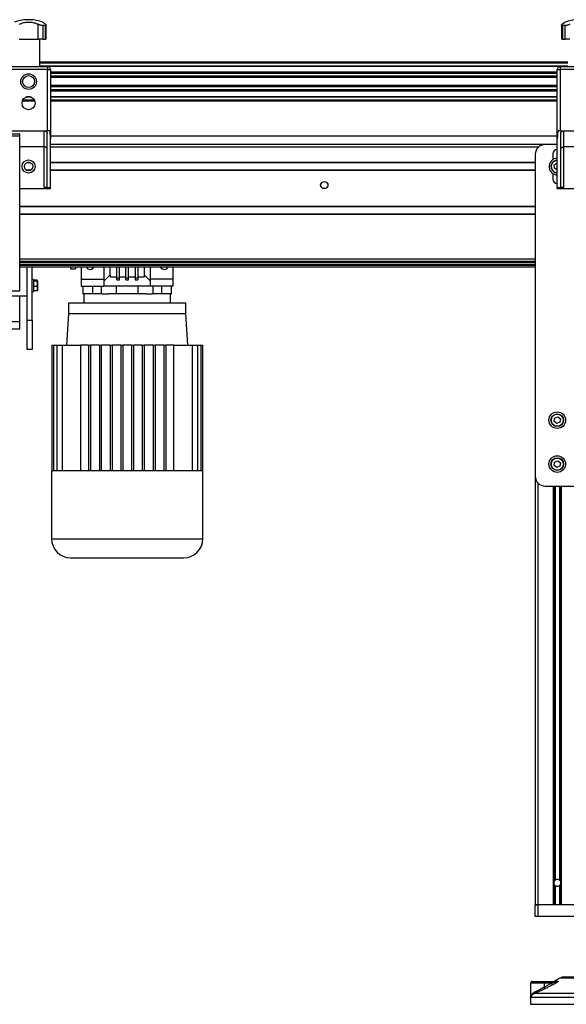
# Model space of a CAD drawing. Header units: millimetres. Extents: x 0 to 420, y 0 to 297.
# Tile 33 of 49: x 279 to 307, y 197 to 247. Entities that reach past the tile are written whole.
import ezdxf

# ---------------------------------------------------------------- set-up
doc = ezdxf.new("R2010")
doc.units = ezdxf.units.MM

msp = doc.modelspace()

# ---------------------------------------------------------------- linework, layer by layer
at = {"color": 7, "linetype": 'Continuous', "lineweight": 25}
for p, q in [((279.01579, 247.14329), (279.01579, 247.14158)), ((279.10343, 247.14329), (279.01579, 247.14329)), ((279.10343, 247.14158), (279.01579, 247.14158)), ((279.19107, 247.14329), (279.10343, 247.14329)), ((279.19107, 247.14158), (279.10343, 247.14158)), ((279.19107, 247.14158), (279.19107, 247.14329)), ((279.58965, 246.14329), (279.58965, 246.90942)), ((279.96238, 246.84185), (279.82994, 246.84185)), ((279.82994, 246.84185), (279.82994, 246.14329)), ((279.96238, 246.14329), (279.96238, 246.84185)), ((280.00968, 246.14329), (280.00968, 246.86519)), ((306.39718, 246.86479), (306.39718, 246.14329)), ((306.57691, 246.84185), (306.44448, 246.84185)), ((306.44448, 246.84185), (306.44448, 246.14329)), ((306.57691, 246.14329), (306.57691, 246.84185)), ((278.61721, 246.14329), (279.58965, 246.14329)), ((279.82994, 246.14329), (279.58965, 246.14329)), ((279.68551, 244.74329), (279.68551, 246.14329)), ((279.82994, 246.14329), (279.96238, 246.14329)), ((280.00968, 246.14329), (279.96238, 246.14329)), ((306.44448, 246.14329), (306.39718, 246.14329)), ((306.44448, 246.14329), (306.57691, 246.14329)), ((306.81721, 246.14329), (306.57691, 246.14329)), ((278.12843, 244.74329), (280.07843, 244.74329)), ((306.72135, 244.96829), (279.68551, 244.96829)), ((306.72135, 244.91829), (279.68551, 244.91829)), ((306.72135, 244.76829), (279.68551, 244.76829)), ((280.07843, 244.74329), (280.07843, 244.59329)), ((306.31619, 244.74279), (280.09067, 244.74279)), ((306.32843, 244.74329), (306.32843, 244.59329)), ((306.32843, 244.74329), (308.27843, 244.74329)), ((280.07843, 244.59329), (278.12843, 244.59329)), ((280.07843, 241.4538), (280.07843, 244.59329)), ((280.07843, 244.59329), (280.22843, 244.59329)), ((280.22843, 244.59329), (280.22843, 241.02964)), ((306.17843, 244.44828), (280.22843, 244.44828)), ((306.17843, 244.39027), (280.22843, 244.39027)), ((306.17843, 244.24084), (280.22843, 244.24084)), ((306.17843, 241.02964), (306.17843, 244.59329)), ((306.17843, 244.59329), (306.32843, 244.59329)), ((306.32843, 244.59329), (306.32843, 241.4538)), ((308.27843, 244.59329), (306.32843, 244.59329)), ((306.17843, 244.17329), (280.22843, 244.17329)), ((306.17843, 243.76329), (280.22843, 243.76329)), ((306.17843, 243.69574), (280.22843, 243.69574)), ((306.17843, 243.54631), (280.22843, 243.54631)), ((306.17843, 243.4883), (280.22843, 243.4883)), ((279.42577, 242.96829), (278.78108, 242.96829)), ((279.40576, 243.01829), (278.80109, 243.01829)), ((279.25805, 243.16829), (278.94881, 243.16829)), ((279.19263, 243.19379), (279.01423, 243.19379)), ((306.17843, 243.19379), (280.22843, 243.19379)), ((306.17843, 243.16829), (280.22843, 243.16829)), ((306.17843, 243.01829), (280.22843, 243.01829)), ((306.17843, 242.96829), (280.22843, 242.96829)), ((278.64843, 241.28479), (263.40843, 241.28479)), ((278.12843, 241.4538), (280.07843, 241.4538)), ((278.64843, 241.17595), (278.64843, 241.28479)), ((279.90343, 240.6204), (279.90343, 241.4538)), ((280.05343, 238.54651), (280.05343, 241.3038)), ((280.19023, 241.4538), (280.07843, 241.4538)), ((306.32843, 241.4538), (306.21663, 241.4538)), ((306.32843, 241.4538), (308.27843, 241.4538)), ((306.35343, 238.54651), (306.35343, 241.3038)), ((306.50343, 241.4538), (306.50343, 240.6204)), ((278.64843, 241.17595), (263.40843, 241.17595)), ((278.64843, 241.1759), (278.64843, 241.17595)), ((278.64843, 233.24556), (278.64843, 241.1759)), ((306.17843, 241.16829), (280.22843, 241.16829)), ((280.22843, 238.54329), (280.22843, 241.02964)), ((305.55343, 240.74329), (280.22843, 240.74329)), ((306.17843, 240.74329), (305.55343, 240.74329)), ((306.17843, 238.54329), (306.17843, 241.02964)), ((279.90343, 240.6204), (278.64843, 240.6204)), ((279.90343, 238.54329), (279.90343, 240.6204)), ((305.22271, 240.61829), (280.22843, 240.61829)), ((305.05343, 240.24329), (305.05343, 223.74329)), ((305.95343, 240.26829), (305.95343, 239.97885)), ((308.10343, 240.6204), (306.50343, 240.6204)), ((306.50343, 240.6204), (306.50343, 238.54329)), ((279.20798, 239.80329), (278.99888, 239.80329)), ((279.14925, 239.82579), (279.0576, 239.82579)), ((305.05343, 239.82579), (280.22843, 239.82579)), ((305.05343, 239.80329), (280.22843, 239.80329)), ((306.02673, 239.70188), (306.17497, 239.79146)), ((306.03019, 239.52871), (306.02673, 239.70188)), ((306.17497, 239.79146), (306.17843, 239.78956)), ((279.20798, 239.43329), (278.99888, 239.43329)), ((279.14925, 239.41079), (279.0576, 239.41079)), ((305.05343, 239.43329), (280.22843, 239.43329)), ((305.05343, 239.41079), (280.22843, 239.41079)), ((305.95343, 239.25774), (305.95343, 238.96829)), ((306.17843, 239.44703), (306.03019, 239.52871)), ((278.64843, 238.49329), (280.22843, 238.49329)), ((279.90343, 238.54329), (280.22843, 238.54329)), ((280.22843, 238.49329), (280.22843, 238.54329)), ((306.17843, 238.54329), (306.50343, 238.54329)), ((306.17843, 238.49329), (306.17843, 238.54329)), ((306.17843, 238.49329), (308.42843, 238.49329)), ((305.05343, 237.57579), (278.64843, 237.57579)), ((305.05343, 237.55329), (278.64843, 237.55329)), ((305.05343, 237.18329), (278.64843, 237.18329)), ((305.05343, 237.16079), (278.64843, 237.16079)), ((305.05343, 234.86829), (278.64843, 234.86829)), ((305.05343, 234.74329), (278.64843, 234.74329)), ((278.64843, 234.71809), (305.05343, 234.71809)), ((278.64843, 234.70296), (305.05343, 234.70296)), ((278.64843, 234.59439), (305.05343, 234.59439)), ((278.64843, 234.56493), (305.05343, 234.56493)), ((278.64843, 234.47922), (305.05343, 234.47922)), ((279.02843, 231.74329), (279.02843, 234.47922)), ((279.27843, 231.74329), (279.27843, 234.47922)), ((281.25343, 234.47922), (281.25343, 234.45562)), ((281.50343, 234.45562), (281.25343, 234.45562)), ((281.25343, 234.45562), (281.25343, 234.36829)), ((281.25343, 234.36829), (281.50343, 234.36829)), ((281.50343, 234.47922), (281.50343, 234.45562)), ((281.50343, 234.45562), (281.50343, 234.36829)), ((281.80343, 234.47922), (281.80343, 233.84329)), ((282.37843, 234.38121), (282.37843, 234.47922)), ((282.95343, 234.47922), (282.95343, 233.84329)), ((283.27843, 234.06829), (283.27843, 234.47922)), ((283.61593, 233.90338), (283.61593, 234.47922)), ((283.75093, 233.90338), (283.75093, 234.47922)), ((284.08093, 233.90338), (284.08093, 234.47922)), ((284.22593, 233.90338), (284.22593, 234.47922)), ((284.55593, 234.47922), (284.55593, 233.90338)), ((284.69093, 234.47922), (284.69093, 233.90338)), ((285.02843, 234.47922), (285.02843, 234.06829)), ((285.35343, 233.84329), (285.35343, 234.47922)), ((285.92843, 234.47922), (285.92843, 234.38121)), ((286.50343, 233.84329), (286.50343, 234.47922)), ((279.35843, 233.83079), (279.27843, 233.83079)), ((279.35843, 233.83079), (279.35843, 233.20579)), ((279.54435, 233.78878), (279.35843, 233.78878)), ((279.54435, 233.74087), (279.35843, 233.74087)), ((279.55843, 233.76483), (279.54435, 233.78878)), ((279.54435, 233.74087), (279.55843, 233.76483)), ((279.55843, 233.60563), (279.54435, 233.74087)), ((279.55843, 233.76483), (279.55843, 233.60563)), ((281.80343, 233.84329), (282.95343, 233.84329)), ((281.80343, 233.84329), (281.80343, 233.49329)), ((283.27843, 234.06829), (282.95343, 233.74329)), ((282.95343, 233.84329), (282.95343, 233.49329)), ((283.27843, 234.06829), (283.27843, 233.96829)), ((283.27843, 233.96829), (283.61593, 233.96829)), ((283.75093, 233.90338), (283.61593, 233.90338)), ((283.61593, 233.81551), (283.61593, 233.90338)), ((283.61593, 233.81551), (283.75093, 233.81551)), ((283.75093, 233.96829), (284.08093, 233.96829)), ((283.75093, 233.81551), (283.75093, 233.90338)), ((284.22593, 233.90338), (284.08093, 233.90338)), ((284.08093, 233.81551), (284.08093, 233.90338)), ((284.08093, 233.81551), (284.22593, 233.81551)), ((284.22593, 233.96829), (284.55593, 233.96829)), ((284.22593, 233.81551), (284.22593, 233.90338)), ((284.69093, 233.90338), (284.55593, 233.90338)), ((284.55593, 233.90338), (284.55593, 233.81551)), ((284.55593, 233.81551), (284.69093, 233.81551)), ((284.69093, 233.96829), (285.02843, 233.96829)), ((284.69093, 233.90338), (284.69093, 233.81551)), ((285.35343, 233.74329), (285.02843, 234.06829)), ((285.02843, 234.06829), (285.02843, 233.96829)), ((285.35343, 233.49329), (285.35343, 233.84329)), ((286.50343, 233.84329), (285.35343, 233.84329)), ((286.50343, 233.49329), (286.50343, 233.84329)), ((279.27843, 233.20579), (279.35843, 233.20579)), ((279.54435, 233.47038), (279.35843, 233.47038)), ((279.54435, 233.24781), (279.35843, 233.24781)), ((279.54435, 233.47038), (279.55843, 233.60563)), ((279.55843, 233.27176), (279.54435, 233.24781)), ((279.55843, 233.60563), (279.55843, 233.35909)), ((279.55843, 233.35909), (279.55843, 233.26845)), ((281.80343, 233.49329), (282.95343, 233.49329)), ((281.88831, 233.49329), (281.88831, 233.09329)), ((282.39518, 233.09329), (282.39518, 233.49329)), ((282.82087, 233.49329), (282.82087, 233.09329)), ((283.60812, 233.49329), (282.95343, 233.49329)), ((283.60812, 233.09329), (283.60812, 233.49329)), ((284.69873, 233.49329), (283.60812, 233.49329)), ((284.69873, 233.49329), (284.69873, 233.09329)), ((285.35343, 233.49329), (284.69873, 233.49329)), ((286.50343, 233.49329), (285.35343, 233.49329)), ((285.48599, 233.09329), (285.48599, 233.49329)), ((285.91167, 233.49329), (285.91167, 233.09329)), ((286.41854, 233.09329), (286.41854, 233.49329)), ((279.02843, 232.96829), (278.02843, 232.96829)), ((278.64843, 231.67525), (278.64843, 232.96829)), ((281.88831, 233.09329), (281.9366, 233.09329)), ((281.92843, 233.09329), (281.92843, 232.61829)), ((282.88002, 233.09329), (281.9366, 233.09329)), ((282.88002, 233.09329), (283.21001, 233.09329)), ((285.09685, 233.09329), (283.21001, 233.09329)), ((285.09685, 233.09329), (285.42684, 233.09329)), ((286.37026, 233.09329), (285.42684, 233.09329)), ((286.37026, 233.09329), (286.41854, 233.09329)), ((286.37843, 232.61829), (286.37843, 233.09329)), ((281.15343, 232.61829), (281.15343, 232.06829)), ((287.15343, 232.61829), (281.15343, 232.61829)), ((287.15343, 232.06829), (287.15343, 232.61829)), ((263.40843, 231.67525), (278.64843, 231.67525)), ((278.64843, 231.30179), (278.64843, 231.67525)), ((279.02843, 231.74329), (279.27843, 231.74329)), ((279.02843, 230.24329), (279.02843, 231.74329)), ((279.27843, 231.74329), (279.27843, 230.24329)), ((281.15343, 232.06829), (281.05343, 230.45829)), ((287.15343, 232.06829), (281.15343, 232.06829)), ((287.25343, 230.45829), (287.15343, 232.06829)), ((263.40843, 231.30179), (278.64843, 231.30179)), ((279.27843, 230.24329), (279.02843, 230.24329)), ((280.29208, 230.45829), (280.37851, 230.45829)), ((280.29208, 230.45829), (280.29208, 224.01829)), ((280.37851, 230.45829), (280.37851, 224.01829)), ((280.37851, 230.45829), (280.54996, 230.45829)), ((280.54996, 230.45829), (280.54996, 224.01829)), ((280.54996, 230.45829), (280.81951, 230.45829)), ((280.81951, 230.45829), (280.81951, 224.01829)), ((280.81951, 230.45829), (281.764, 230.45829)), ((282.17843, 230.45829), (281.764, 230.45829)), ((281.764, 230.45829), (281.764, 224.01829)), ((282.17843, 230.45829), (282.27843, 230.45829)), ((282.17843, 230.45829), (282.17843, 224.01829)), ((282.27843, 230.45829), (282.27843, 224.01829)), ((282.72843, 230.45829), (282.27843, 230.45829)), ((282.72843, 230.45829), (282.82843, 230.45829)), ((282.72843, 230.45829), (282.72843, 224.01829)), ((282.82843, 230.45829), (282.82843, 224.01829)), ((283.27843, 230.45829), (282.82843, 230.45829)), ((283.27843, 230.45829), (283.37843, 230.45829)), ((283.27843, 230.45829), (283.27843, 224.01829)), ((283.37843, 230.45829), (283.37843, 224.01829)), ((283.82843, 230.45829), (283.37843, 230.45829)), ((283.82843, 230.45829), (283.92843, 230.45829)), ((283.82843, 230.45829), (283.82843, 224.01829)), ((283.92843, 230.45829), (283.92843, 224.01829)), ((284.37843, 230.45829), (283.92843, 230.45829)), ((284.37843, 230.45829), (284.47843, 230.45829)), ((284.37843, 230.45829), (284.37843, 224.01829)), ((284.47843, 230.45829), (284.47843, 224.01829)), ((284.92843, 230.45829), (284.47843, 230.45829)), ((284.92843, 230.45829), (285.02843, 230.45829)), ((284.92843, 230.45829), (284.92843, 224.01829)), ((285.02843, 230.45829), (285.02843, 224.01829)), ((285.47843, 230.45829), (285.02843, 230.45829)), ((285.47843, 230.45829), (285.57843, 230.45829)), ((285.47843, 230.45829), (285.47843, 224.01829)), ((285.57843, 230.45829), (285.57843, 224.01829)), ((286.02843, 230.45829), (285.57843, 230.45829)), ((286.02843, 230.45829), (286.12843, 230.45829)), ((286.02843, 230.45829), (286.02843, 224.01829)), ((286.12843, 230.45829), (286.12843, 224.01829)), ((286.54286, 230.45829), (286.12843, 230.45829)), ((286.54286, 224.01829), (286.54286, 230.45829)), ((286.54286, 230.45829), (287.48735, 230.45829)), ((287.48735, 230.45829), (287.48735, 224.01829)), ((287.48735, 230.45829), (287.7569, 230.45829)), ((287.7569, 230.45829), (287.7569, 224.01829)), ((287.7569, 230.45829), (287.92835, 230.45829)), ((287.92835, 230.45829), (287.92835, 224.01829)), ((287.92835, 230.45829), (288.01478, 230.45829)), ((288.01478, 230.45829), (288.01478, 224.01829)), ((306.01786, 226.55335), (306.0419, 226.72488)), ((306.0419, 226.72488), (306.20247, 226.78982)), ((306.20247, 226.78982), (306.339, 226.68323)), ((306.339, 226.68323), (306.31496, 226.51171)), ((306.15439, 226.44676), (306.01786, 226.55335)), ((306.31496, 226.51171), (306.15439, 226.44676)), ((306.01786, 224.30335), (306.0419, 224.47488)), ((306.15439, 224.19676), (306.01786, 224.30335)), ((306.0419, 224.47488), (306.20247, 224.53982)), ((306.31496, 224.26171), (306.15439, 224.19676)), ((306.20247, 224.53982), (306.339, 224.43323)), ((306.339, 224.43323), (306.31496, 224.26171)), ((280.27843, 224.01829), (280.27843, 220.53704)), ((280.29208, 224.01829), (280.27843, 224.01829)), ((280.37851, 224.01829), (280.29208, 224.01829)), ((280.54996, 224.01829), (280.37851, 224.01829)), ((280.81951, 224.01829), (280.54996, 224.01829)), ((282.17843, 224.01829), (280.81951, 224.01829)), ((282.72843, 224.01829), (282.17843, 224.01829)), ((283.27843, 224.01829), (282.72843, 224.01829)), ((283.82843, 224.01829), (283.27843, 224.01829)), ((284.47843, 224.01829), (283.82843, 224.01829)), ((285.02843, 224.01829), (284.47843, 224.01829)), ((285.57843, 224.01829), (285.02843, 224.01829)), ((286.12843, 224.01829), (285.57843, 224.01829)), ((287.48735, 224.01829), (286.12843, 224.01829)), ((287.7569, 224.01829), (287.48735, 224.01829)), ((287.92835, 224.01829), (287.7569, 224.01829)), ((288.01478, 224.01829), (287.92835, 224.01829)), ((288.02843, 224.01829), (288.01478, 224.01829)), ((288.02843, 220.53704), (288.02843, 224.01829)), ((305.05343, 223.74329), (305.05343, 201.78329)), ((305.17843, 223.41257), (305.17843, 201.78329)), ((305.55343, 223.24329), (309.05343, 223.24329)), ((305.97093, 223.24329), (305.97093, 201.78329)), ((306.01355, 223.24329), (306.01355, 202.98653)), ((306.06838, 223.24329), (306.06838, 203.05388)), ((306.28848, 223.24329), (306.28848, 203.05388)), ((306.34331, 223.24329), (306.34331, 202.98653)), ((306.38593, 223.24329), (306.38593, 201.78329)), ((280.27843, 220.53704), (284.15343, 220.53704)), ((284.15343, 220.53704), (288.02843, 220.53704)), ((306.01355, 202.83006), (306.01355, 201.78329)), ((306.06838, 202.7627), (306.06838, 201.78329)), ((306.28848, 202.7627), (306.28848, 201.78329)), ((306.34331, 202.83006), (306.34331, 201.78329)), ((305.17843, 201.78329), (305.05343, 201.78329)), ((305.05343, 201.18329), (305.05343, 201.78329)), ((305.05343, 201.78329), (305.17843, 201.78329)), ((305.97093, 201.78329), (305.17843, 201.78329)), ((305.17843, 201.78329), (305.17843, 201.18329)), ((309.42843, 201.78329), (305.17843, 201.78329)), ((308.22093, 201.78329), (306.38593, 201.78329)), ((305.17843, 201.18329), (305.05343, 201.18329)), ((309.42843, 201.18329), (305.17843, 201.18329)), ((304.9104, 197.85829), (305.50809, 197.85829)), ((305.50809, 197.85829), (306.16984, 197.85829)), ((306.31539, 198.02069), (306.04479, 197.87081)), ((306.04479, 197.87081), (306.21186, 197.87081)), ((308.29146, 198.02069), (306.31539, 198.02069)), ((306.55764, 198.08329), (308.04921, 198.08329)), ((304.8104, 197.75829), (304.8104, 197.07315)), ((305.51676, 197.75829), (304.8104, 197.75829)), ((305.51676, 197.57661), (305.8753, 197.75829)), ((305.51676, 197.57661), (305.51676, 197.75829)), ((305.8753, 197.75829), (305.51676, 197.75829)), ((304.80343, 197.03597), (304.80343, 196.68329)), ((304.81284, 197.03597), (304.80343, 197.03597)), ((309.80343, 197.03597), (304.81284, 197.03597)), ((305.05115, 197.25467), (309.6499, 197.25467)), ((304.80343, 196.68329), (309.80343, 196.68329))]:
    msp.add_line(p, q, dxfattribs=at)
for centre, radius in [((279.10343, 243.96829), 0.40029), ((279.10343, 243.96829), 0.3079), ((279.10343, 242.86829), 0.3375), ((279.10343, 239.61829), 0.3375), ((279.10343, 239.61829), 0.2125), ((294.24843, 238.66829), 0.1875), ((294.24843, 238.66829), 0.1825), ((306.17843, 226.61829), 0.425), ((306.17843, 226.61829), 0.325), ((306.17843, 226.61829), 0.31), ((306.17843, 224.36829), 0.425), ((306.17843, 224.36829), 0.325), ((306.17843, 224.36829), 0.31)]:
    msp.add_circle(centre, radius, dxfattribs=at)
for centre, radius, start, end in [((279.10343, 244.89329), 2.25, 92.232359, 108.828662), ((279.10343, 244.89329), 2.25, 71.174979, 87.767641), ((307.30343, 244.89329), 2.25, 92.232359, 108.828662), ((280.07843, 244.59329), 0.15, 0, 90), ((306.32843, 244.59329), 0.15, 90, 180), ((305.55343, 240.24329), 0.5, 90, 180), ((306.17843, 240.26829), 0.225, 90, 180), ((306.17843, 239.61829), 0.425, 90, 186.653278), ((306.17843, 239.61829), 0.325, 121.143772, 270), ((306.17843, 239.61829), 0.31, 121.143772, 270), ((306.17843, 239.61829), 0.325, 90, 121.143772), ((306.17843, 239.61829), 0.31, 90, 121.143772), ((306.17843, 239.61829), 0.425, 186.653278, 270), ((306.17843, 238.96829), 0.225, 180, 270), ((282.25343, 234.56829), 0.225, 203.321097, 270), ((282.25343, 234.56829), 0.225, 270, 336.678903), ((286.05343, 234.56829), 0.225, 203.321097, 270), ((286.05343, 234.56829), 0.225, 270, 336.678903), ((305.55343, 223.74329), 0.5, 180, 270), ((281.24718, 220.53704), 0.96875, 180, 270), ((287.05968, 220.53704), 0.96875, 270, 0), ((306.17843, 202.90829), 0.1825, 154.615206, 205.384794), ((306.17843, 202.90829), 0.1825, 334.615206, 25.384794), ((304.9104, 197.75829), 0.1, 90, 180), ((305.22193, 197.7831), 0.29587, 355.189448, 14.721753), ((305.99634, 197.95829), 0.1, 270, 298.979708), ((306.16949, 197.93623), 0.07794, 270.257722, 302.928572), ((306.55764, 197.58329), 0.5, 90, 118.979708), ((304.98316, 197.31105), 0.08833, 320.332603, 20.614778), ((305.99531, 197.80102), 0.52856, 205.123669, 216.162504), ((306.37935, 197.98782), 0.55385, 204.483224, 214.915993), ((305.05343, 197.03597), 0.25, 169.409906, 180)]:
    msp.add_arc(centre, radius, start, end, dxfattribs=at)
for points, knots in [([(278.61721, 246.90942), (278.65054, 246.92556), (278.71805, 246.95824), (278.83318, 246.99322), (278.95714, 247.01647), (279.08266, 247.02535), (279.20713, 247.02075), (279.32424, 247.00406), (279.43545, 246.97562), (279.52316, 246.94295), (279.57201, 246.91832), (279.58965, 246.90942)], [0, 0, 0, 0, 0.11925981, 0.24158658, 0.3609602, 0.48426569, 0.59620844, 0.71149815, 0.82228956, 0.93582475, 1, 1, 1, 1]), ([(279.82994, 246.84185), (279.81273, 246.84276), (279.77831, 246.84459), (279.71651, 246.85863), (279.65019, 246.8801), (279.61104, 246.89906), (279.58965, 246.90942)], [0, 0, 0, 0, 0.2331432, 0.46598224, 0.70829004, 1, 1, 1, 1]), ([(279.97596, 246.90942), (279.95549, 246.92554), (279.91403, 246.95819), (279.86795, 246.99343), (279.83856, 247.01569), (279.82633, 247.02486), (279.82909, 247.02279), (279.82941, 247.02255)], [0, 0, 0, 0, 0.23847854, 0.48308993, 0.72179606, 0.96836457, 1, 1, 1, 1]), ([(279.97596, 246.90942), (279.98704, 246.89932), (280.00924, 246.87908), (280.01217, 246.85589), (279.99405, 246.84352), (279.97117, 246.84231), (279.96238, 246.84185)], [0, 0, 0, 0, 0.284824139, 0.570457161, 0.835080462, 1, 1, 1, 1]), ([(306.44448, 246.84185), (306.43243, 246.84276), (306.40835, 246.84459), (306.39497, 246.85863), (306.3988, 246.8801), (306.41956, 246.89906), (306.4309, 246.90942)], [0, 0, 0, 0, 0.2331432, 0.46598224, 0.70829004, 1, 1, 1, 1]), ([(306.57745, 247.02255), (306.57668, 247.02197), (306.57499, 247.02071), (306.55263, 247.00386), (306.51565, 246.97567), (306.47331, 246.94294), (306.44215, 246.91832), (306.4309, 246.90942)], [0, 0, 0, 0, 0.19230294, 0.4229149, 0.64452898, 0.87163139, 1, 1, 1, 1]), ([(306.81721, 246.90942), (306.79637, 246.89932), (306.75464, 246.87908), (306.68167, 246.85589), (306.61979, 246.84352), (306.58881, 246.84231), (306.57691, 246.84185)], [0, 0, 0, 0, 0.28482414, 0.57045716, 0.83508046, 1, 1, 1, 1]), ([(279.90343, 241.4538), (279.9201, 241.45218), (279.95344, 241.44893), (279.99793, 241.42368), (280.03181, 241.38648), (280.05058, 241.34421), (280.05259, 241.31572), (280.05343, 241.3038)], [0, 0, 0, 0, 0.21020855, 0.42037916, 0.63166541, 0.84588019, 1, 1, 1, 1]), ([(280.22843, 241.02964), (280.22416, 241.12636), (280.21796, 241.26709), (280.19684, 241.40932), (280.19023, 241.4538)], [0, 0, 0, 0, 0.68726798, 1, 1, 1, 1]), ([(306.21663, 241.4538), (306.20279, 241.35617), (306.18264, 241.21387), (306.17943, 241.07365), (306.17843, 241.02964)], [0, 0, 0, 0, 0.68614256, 1, 1, 1, 1]), ([(306.35343, 241.3038), (306.35512, 241.32087), (306.35851, 241.355), (306.38509, 241.40053), (306.42409, 241.43441), (306.46608, 241.45151), (306.49318, 241.45317), (306.50343, 241.4538)], [0, 0, 0, 0, 0.21993775, 0.43998911, 0.65706839, 0.87031767, 1, 1, 1, 1]), ([(280.05343, 240.50168), (280.05343, 240.50179), (280.05341, 240.51347), (280.04828, 240.53962), (280.02461, 240.57523), (279.98704, 240.60188), (279.94595, 240.61749), (279.91762, 240.61943), (279.90343, 240.6204)], [0, 0, 0, 0, 0.00207961, 0.21400299, 0.4760039, 0.68406806, 0.84175461, 1, 1, 1, 1]), ([(306.35343, 240.50168), (306.35343, 240.50179), (306.35344, 240.51347), (306.35858, 240.53962), (306.38225, 240.57523), (306.41981, 240.60188), (306.4609, 240.61749), (306.48924, 240.61943), (306.50343, 240.6204)], [0, 0, 0, 0, 0.00207961, 0.21400299, 0.4760039, 0.68406806, 0.84175461, 1, 1, 1, 1]), ([(280.05343, 238.54651), (280.05177, 238.54586), (280.04846, 238.54456), (280.02263, 238.54365), (279.98459, 238.54332), (279.94241, 238.54329), (279.91452, 238.54329), (279.90343, 238.54329)], [0, 0, 0, 0, 0.21463845, 0.42928258, 0.64382391, 0.85841112, 1, 1, 1, 1]), ([(306.50343, 238.54329), (306.48657, 238.54329), (306.45284, 238.54329), (306.40789, 238.54338), (306.37397, 238.54389), (306.35599, 238.54495), (306.35416, 238.54606), (306.35343, 238.54651)], [0, 0, 0, 0, 0.21465102, 0.42930248, 0.64393626, 0.85850128, 1, 1, 1, 1]), ([(263.40843, 233.24577), (265.70702, 233.24538), (270.78702, 233.24452), (275.86702, 233.24533), (278.64843, 233.24577)], [0, 0, 0, 0, 0.452479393, 1, 1, 1, 1]), ([(279.55843, 233.35909), (279.55598, 233.39443), (279.5534, 233.43175), (279.54481, 233.46844), (279.54435, 233.47038)], [0, 0, 0, 0, 0.9470257, 1, 1, 1, 1]), ([(279.54435, 233.24781), (279.54609, 233.25538), (279.5545, 233.29212), (279.55669, 233.32946), (279.55843, 233.35909)], [0, 0, 0, 0, 0.20618569, 1, 1, 1, 1]), ([(281.24718, 219.56829), (281.24951, 219.56829), (281.25416, 219.56829), (281.29277, 219.56829), (281.35581, 219.56829), (281.44831, 219.56829), (281.56845, 219.56829), (281.7177, 219.56829), (281.89348, 219.56829), (282.09473, 219.56829), (282.31796, 219.56829), (282.55883, 219.56829), (282.81425, 219.56829), (283.10671, 219.56829), (283.43567, 219.56829), (283.79535, 219.56829), (284.03529, 219.56829), (284.15343, 219.56829)], [0, 0, 0, 0, 0.058249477, 0.116504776, 0.17825166, 0.24000429, 0.304324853, 0.368651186, 0.434167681, 0.500034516, 0.565901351, 0.631417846, 0.695738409, 0.760064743, 0.842341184, 0.922376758, 1, 1, 1, 1]), ([(284.15343, 219.56829), (284.24206, 219.56829), (284.41933, 219.56829), (284.68826, 219.56829), (284.95778, 219.56829), (285.22857, 219.56829), (285.4926, 219.56829), (285.74802, 219.56829), (285.9889, 219.56829), (286.21213, 219.56829), (286.41338, 219.56829), (286.58916, 219.56829), (286.73837, 219.56829), (286.87165, 219.56829), (286.97727, 219.56829), (287.04705, 219.56829), (287.05551, 219.56829), (287.05968, 219.56829)], [0, 0, 0, 0, 0.05825383, 0.11650475, 0.17825163, 0.24000427, 0.30432484, 0.36865117, 0.43416767, 0.50003451, 0.56590135, 0.63141785, 0.69573842, 0.76006476, 0.8423412, 0.92237288, 1, 1, 1, 1]), ([(306.01355, 202.98653), (306.01431, 202.9881), (306.02123, 203.00234), (306.03531, 203.02343), (306.05549, 203.04374), (306.06521, 203.05138), (306.06838, 203.05388)], [0, 0, 0, 0, 0.06304955, 0.57327227, 0.86066449, 1, 1, 1, 1]), ([(306.06838, 203.05388), (306.07935, 203.06114), (306.10483, 203.07801), (306.15363, 203.09182), (306.20828, 203.0909), (306.25455, 203.07655), (306.27836, 203.06064), (306.28848, 203.05388)], [0, 0, 0, 0, 0.17151303, 0.39852973, 0.62613946, 0.84116758, 1, 1, 1, 1]), ([(306.28848, 203.05388), (306.28858, 203.0538), (306.29474, 203.04914), (306.3095, 203.03637), (306.32903, 203.01339), (306.33863, 202.99534), (306.34331, 202.98653)], [0, 0, 0, 0, 0.00466111, 0.27169487, 0.64480481, 1, 1, 1, 1]), ([(306.06838, 202.7627), (306.06815, 202.76288), (306.06182, 202.76768), (306.04684, 202.78074), (306.02755, 202.80365), (306.01807, 202.82152), (306.01355, 202.83006)], [0, 0, 0, 0, 0.01033331, 0.27924472, 0.65575063, 1, 1, 1, 1]), ([(306.28848, 202.7627), (306.27127, 202.75206), (306.23721, 202.73098), (306.17665, 202.72283), (306.12123, 202.73238), (306.08709, 202.74905), (306.07099, 202.7608), (306.06838, 202.7627)], [0, 0, 0, 0, 0.26155491, 0.51786293, 0.73767504, 0.95757251, 1, 1, 1, 1]), ([(306.34331, 202.83006), (306.34209, 202.82757), (306.33435, 202.81184), (306.31879, 202.78973), (306.29892, 202.77082), (306.29061, 202.76436), (306.28848, 202.7627)], [0, 0, 0, 0, 0.10020608, 0.6340855, 0.90601036, 1, 1, 1, 1]), ([(306.16984, 197.85829), (306.17279, 197.85822), (306.17753, 197.8581), (306.1822, 197.85692), (306.18416, 197.85512), (306.18286, 197.85247), (306.17902, 197.84947), (306.16873, 197.84361), (306.13765, 197.83107), (306.05408, 197.80454), (305.96122, 197.77981), (305.8908, 197.76217), (305.8753, 197.75829)], [0, 0, 0, 0, 0.03262824, 0.05252441, 0.07584006, 0.10005346, 0.12245263, 0.1468975, 0.23622486, 0.42447648, 0.87329199, 1, 1, 1, 1]), ([(306.21186, 197.87081), (306.21684, 197.87031), (306.22688, 197.86929), (306.22798, 197.86003), (306.21738, 197.84498), (306.18718, 197.81887), (306.13016, 197.78134), (306.05412, 197.73756), (305.98407, 197.7005), (305.9406, 197.67858), (305.9252, 197.67081)], [0, 0, 0, 0, 0.07157335, 0.14434732, 0.20833536, 0.30965956, 0.49233005, 0.69118879, 0.89052506, 1, 1, 1, 1]), ([(304.81284, 197.03597), (304.81288, 197.03623), (304.81678, 197.06592), (304.83154, 197.11743), (304.87172, 197.18801), (304.92212, 197.24671), (304.98538, 197.3003), (305.03903, 197.32821), (305.06583, 197.34215)], [0, 0, 0, 0, 0.00224631, 0.25863767, 0.44771683, 0.63671155, 0.81847299, 1, 1, 1, 1]), ([(305.56858, 197.48913), (305.55621, 197.48277), (305.50321, 197.45553), (305.40696, 197.40853), (305.28308, 197.35171), (305.16139, 197.29908), (305.08825, 197.26962), (305.05115, 197.25467)], [0, 0, 0, 0, 0.069994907, 0.299888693, 0.535360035, 0.764295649, 1, 1, 1, 1]), ([(305.06583, 197.34215), (305.09729, 197.35667), (305.16114, 197.38615), (305.26637, 197.43832), (305.37528, 197.49559), (305.45908, 197.54255), (305.50599, 197.57025), (305.51676, 197.57661)], [0, 0, 0, 0, 0.228305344, 0.463477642, 0.693812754, 0.929743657, 1, 1, 1, 1]), ([(305.9252, 197.67081), (305.86587, 197.64097), (305.7467, 197.58102), (305.62812, 197.51985), (305.56858, 197.48913)], [0, 0, 0, 0, 0.49785429, 1, 1, 1, 1]), ([(304.81284, 197.03597), (304.81281, 197.03615), (304.80976, 197.05125), (304.81117, 197.06622), (304.81257, 197.08102)], [0, 0, 0, 0, 0.01206383, 1, 1, 1, 1]), ([(304.81371, 197.07315), (304.81246, 197.06105), (304.81118, 197.04868), (304.81281, 197.03623), (304.81284, 197.03597)], [0, 0, 0, 0, 0.97929123, 1, 1, 1, 1]), ([(305.05115, 197.25467), (305.02658, 197.24481), (304.97694, 197.22488), (304.89781, 197.17375), (304.83805, 197.10971), (304.8172, 197.05738), (304.81288, 197.03615), (304.81284, 197.03597)], [0, 0, 0, 0, 0.18041479, 0.36450089, 0.74190632, 0.99778494, 1, 1, 1, 1])]:
    msp.add_open_spline(points, degree=3, knots=knots, dxfattribs=at)

doc.saveas('drawing.dxf')
